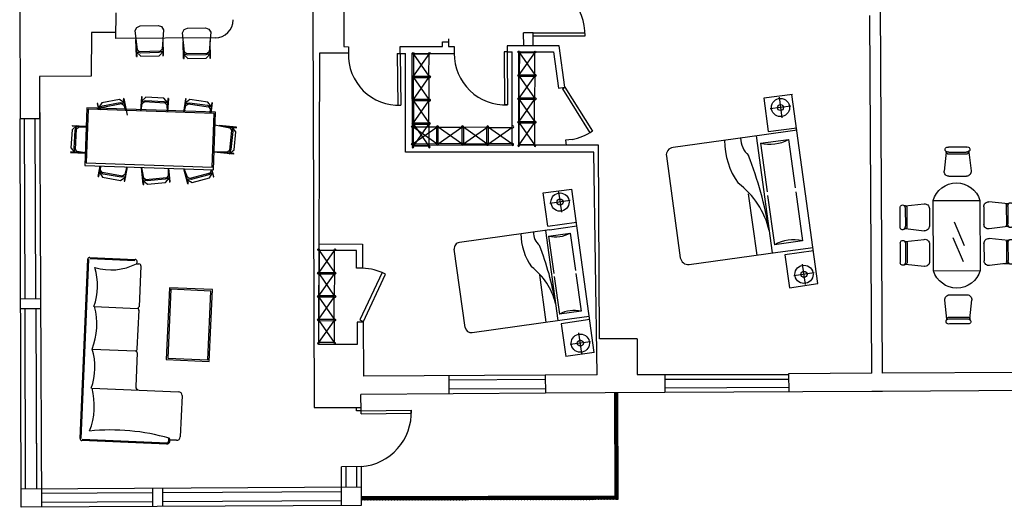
# Model space of a CAD drawing. Header units: inches. Extents: x -3371 to 2763, y -983 to 646.
# Tile 1 of 96: x -2707 to -2058, y -983 to -662. Entities that reach past the tile are written whole.
import ezdxf

# ---------------------------------------------------------------- set-up
doc = ezdxf.new("R2010")
doc.units = ezdxf.units.IN
doc.header["$LTSCALE"] = 12
doc.header["$MEASUREMENT"] = 0
for name, color, linetype in [('02', 2, 'Continuous'), ('White', 7, 'Continuous'), ('图层1', 1, 'Continuous'), ('图层2', 8, 'Continuous'), ('图层8', 8, 'Continuous')]:
    doc.layers.add(name, color=color, linetype=linetype)

# ---------------------------------------------------------------- blocks, each defined once
blk = doc.blocks.new('SOFACHR-PSO06005')
at = {"color": 0, "linetype": 'ByBlock'}
for points in [[(88.4, 545.6), (63, 456.7), (63, 101.1), (88.4, 12.2), (-0.5, 101.1), (-0.5, 456.7), (88.4, 545.6)], [(75.7, 532.9), (-0.5, 532.9), (-0.5, 545.6), (342.4, 545.6)], [(240.8, 532.9), (88.4, 532.9)], [(-0.5, 12.2), (-0.5, 24.9), (75.7, 24.9)], [(-0.5, 12.2), (329.7, 12.2)], [(88.4, 24.9), (240.8, 24.9)]]:
    blk.add_lwpolyline(points, dxfattribs=at)
blk.add_lwpolyline([(88.4, 75.7), (126.5, 37.6), (507.5, -0.5), (571, 37.6), (596.4, 101.1), (596.4, 456.7), (571, 520.2), (507.5, 558.3), (126.5, 520.2), (88.4, 482.1)], close=True, dxfattribs=at)
blk = doc.blocks.new('椅子-01')
at = {"rotation": 180}
blk.add_blockref('SOFACHR-PSO06005', (220, 317), dxfattribs=at)
blk = doc.blocks.new('A$C3AEF7B81')
at = {"layer": '图层1'}
blk.add_lwpolyline([(31, 36), (381, 36), (381, 536), (31, 536)], close=True, dxfattribs=at)
for centre in [(20, 553), (393, 553), (20, 20), (393, 20)]:
    blk.add_circle(centre, 20, dxfattribs=at)
at = {"layer": '图层8'}
for p, q in [((31, 536), (381, 36)), ((31, 36), (381, 536))]:
    blk.add_line(p, q, dxfattribs=at)
blk = doc.blocks.new('A$C042F07A5')
at = {"xscale": -1}
for p in [(413, 1598), (413, 533)]:
    blk.add_blockref('A$C3AEF7B81', p, dxfattribs=at)
at = {"rotation": 180}
for p in [(413, 1638), (413, 573)]:
    blk.add_blockref('A$C3AEF7B81', p, dxfattribs=at)
blk = doc.blocks.new('A$C03264DC7')
at = {"color": 1}
for p, q in [((123, 1872), (719, 1872)), ((117, 1278), (719, 1280)), ((136, 736), (794, 736))]:
    blk.add_line(p, q, dxfattribs=at)
at = {"layer": '图层2', "linetype": 'ByBlock'}
for p, q in [((0, 28), (0, 2524)), ((28, 2552), (660, 2552)), ((679, 2491), (716, 2491)), ((744, 2464), (744, 1896)), ((744, 1308), (744, 1848)), ((744, 1252), (744, 786)), ((794, 736), (1344, 736)), ((1394, 686), (1394, 110)), ((1344, 60), (1255, 60)), ((1214, 0), (28, 0))]:
    blk.add_line(p, q, dxfattribs=at)
for centre, radius, start, end in [((28, 2524), 27.9, 90, 180), ((295, 3170), 780, 255.8296, 299.5442), ((653, 2516), 36.2, 317.1009, 78.8185), ((716, 2464), 27.9, 0, 90), ((-729, 2128), 881, 343.0065, 18.9829), ((-805, 1584), 971, 341.6255, 17.2327), ((716, 1900), 27.9, 270, 0), ((716, 1844), 27.9, 0, 90), ((-716, 992), 881, 343.0065, 18.9829), ((716, 1308), 27.9, 270, 0), ((716, 1252), 27.9, 0, 90), ((-791, 448), 971, 341.3376, 17.2327), ((794, 786), 50, 180, 270), ((1344, 686), 50, 0, 90), ((547, -2774), 2941, 76.3079, 98.1755), ((28, 28), 27.9, 180, 270), ((1202, 51), 52.2, 282.4882, 38.8963), ((1344, 110), 50, 270, 0)]:
    blk.add_arc(centre, radius, start, end, dxfattribs=at)
at = {"layer": '图层8', "linetype": 'ByBlock'}
for p, q in [((16, 28), (16, 2524)), ((28, 2536), (658, 2536)), ((1214, 16), (28, 16))]:
    blk.add_line(p, q, dxfattribs=at)
blk.add_arc((1188, 60), 50.8, 300.8415, 38.4164, dxfattribs=at)
blk = doc.blocks.new('A$C60187C45')
at = {"layer": '02'}
blk.add_lwpolyline([(1154, 1177), (1754, 1177), (1754, 2177), (1154, 2177)], close=True, dxfattribs=at)
at = {"layer": '图层8'}
blk.add_lwpolyline([(1174, 1197), (1734, 1197), (1734, 2157), (1174, 2157)], close=True, dxfattribs=at)
blk.add_blockref('A$C03264DC7', (0, 0))
blk = doc.blocks.new('69')
at = {"color": 7}
for p, q in [((-25592, 13575), (-25279, 13574)), ((-25626, 13487), (-25664, 13166)), ((-25628, 13473), (-25628, 13492)), ((-25258, 13460), (-25604, 13461)), ((-25285, 13486), (-25580, 13487)), ((-25237, 13491), (-25203, 13165)), ((-25284, 13075), (-25584, 13076)), ((-25811, 12661), (-25811, 11461)), ((-25011, 12661), (-25811, 12661)), ((-25011, 11461), (-25011, 12661)), ((-26377, 12244), (-26376, 12556)), ((-26293, 12599), (-25967, 12632)), ((-26288, 12551), (-26289, 12256)), ((-26261, 12578), (-26263, 12232)), ((-25877, 12552), (-25878, 12251)), ((-24945, 12526), (-24944, 12225)), ((-24528, 12573), (-24854, 12606)), ((-24560, 12552), (-24559, 12206)), ((-24535, 12574), (-24527, 12574)), ((-24533, 12525), (-24532, 12230)), ((-24444, 12218), (-24445, 12531)), ((-26288, 12209), (-25969, 12171)), ((-25543, 11881), (-25373, 12291)), ((-24533, 12184), (-24853, 12145)), ((-26293, 11972), (-25967, 12006)), ((-25523, 11611), (-25353, 12021)), ((-24528, 11965), (-24854, 11998)), ((-26377, 11617), (-26376, 11930)), ((-26288, 11924), (-26289, 11629)), ((-26261, 11951), (-26263, 11605)), ((-25877, 11925), (-25878, 11625)), ((-24945, 11917), (-24944, 11617)), ((-24560, 11944), (-24559, 11598)), ((-24533, 11917), (-24532, 11622)), ((-24444, 11609), (-24445, 11922)), ((-26309, 11574), (-26212, 11574)), ((-26288, 11583), (-25969, 11544)), ((-24533, 11575), (-24853, 11537)), ((-24546, 11574), (-24528, 11574)), ((-25011, 11461), (-25811, 11461)), ((-25284, 11047), (-25584, 11046)), ((-25626, 10635), (-25664, 10956)), ((-25237, 10631), (-25203, 10957)), ((-25628, 10649), (-25628, 10630)), ((-25258, 10663), (-25604, 10661)), ((-25285, 10636), (-25580, 10635)), ((-25592, 10547), (-25279, 10548))]:
    blk.add_line(p, q, dxfattribs=at)
for centre, radius, start, end in [((-25603, 13534), 42.4, 75.4868, 220.9037), ((-25580, 13568), 81, 224.4455, 269.782), ((-25704, 13465), 81, 15.5336, 30.9105), ((-25284, 13567), 81, 269.782, 314.9942), ((-25265, 13532), 44.3, 322.1304, 108.9495), ((-25161, 13462), 81, 148.1602, 159.1252), ((-25602, 13485), 24, 174.86, 267.2711), ((-25263, 13487), 27.3, 274.4927, 4.2603), ((-25584, 13157), 81, 172.9346, 269.782), ((-25284, 13156), 81, 269.782, 6.6293), ((-25411, 12544), 417, 16.2911, 163.7089), ((-26334, 12571), 44.3, 52.1304, 198.9495), ((-26369, 12551), 81, 359.782, 44.9942), ((-26264, 12675), 81, 238.1602, 249.1252), ((-26289, 12572), 27.3, 4.4927, 94.2603), ((-25958, 12552), 81, 359.782, 96.6293), ((-24864, 12526), 81, 83.3707, 180.218), ((-24533, 12546), 27.3, 85.7397, 175.5073), ((-24452, 12525), 81, 135.0058, 180.218), ((-24557, 12649), 81, 290.8748, 301.8398), ((-24487, 12545), 44.3, 341.0505, 127.8696), ((-26336, 12233), 42.4, 165.4868, 310.9037), ((-26370, 12256), 81, 314.4455, 359.782), ((-26267, 12131), 81, 105.5336, 120.9105), ((-26287, 12233), 24, 264.86, 357.2711), ((-25959, 12252), 81, 262.9346, 359.782), ((-24863, 12226), 81, 180.218, 277.0654), ((-24535, 12207), 24, 182.7289, 275.14), ((-24555, 12105), 81, 59.0895, 74.4664), ((-24451, 12230), 81, 180.218, 225.5545), ((-24485, 12207), 42.4, 229.0963, 14.5132), ((-26334, 11944), 44.3, 52.1304, 198.9495), ((-26369, 11925), 81, 359.782, 44.9942), ((-26264, 12048), 81, 238.1602, 249.1252), ((-25958, 11925), 81, 359.782, 96.6293), ((-24864, 11918), 81, 83.3707, 180.218), ((-24487, 11937), 44.3, 341.0505, 127.8696), ((-26289, 11945), 27.3, 4.4927, 94.2603), ((-24533, 11938), 27.3, 85.7397, 175.5073), ((-24452, 11917), 81, 135.0058, 180.218), ((-24557, 12040), 81, 290.8748, 301.8398), ((-26336, 11606), 42.4, 165.4868, 310.9037), ((-26370, 11629), 81, 314.4455, 359.782), ((-26267, 11505), 81, 105.5336, 120.9105), ((-26287, 11606), 24, 264.86, 357.2711), ((-25959, 11625), 81, 262.9346, 359.782), ((-24863, 11617), 81, 180.218, 277.0654), ((-24535, 11599), 24, 182.7289, 275.14), ((-24555, 11497), 81, 59.0895, 74.4664), ((-24451, 11622), 81, 180.218, 225.5545), ((-24485, 11599), 42.4, 229.0963, 14.5132), ((-25411, 11578), 417, 196.2911, 343.7089), ((-25584, 10965), 81, 90.218, 187.0654), ((-25284, 10966), 81, 353.3707, 90.218), ((-25580, 10554), 81, 90.218, 135.5545), ((-25704, 10657), 81, 329.0895, 344.4664), ((-25602, 10637), 24, 92.7289, 185.14), ((-25284, 10555), 81, 45.0058, 90.218), ((-25263, 10635), 27.3, 355.7397, 85.5073), ((-25161, 10660), 81, 200.8748, 211.8398), ((-25603, 10588), 42.4, 139.0963, 284.5132), ((-25265, 10590), 44.3, 251.0505, 37.8696)]:
    blk.add_arc(centre, radius, start, end, dxfattribs=at)

msp = doc.modelspace()

# ---------------------------------------------------------------- hatches: boundary and pattern name
at = {"layer": 'White', "linetype": 'Continuous'}
h = msp.add_hatch(dxfattribs=at)
h.set_pattern_fill('PLAST', angle=7.51947)
h.set_pattern_definition([(7.519475, (-3104.12518, 125.10082), (-0.032715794, 0.24785011), []), (7.519475, (-3104.12927, 125.1318), (-0.032715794, 0.24785011), []), (7.519475, (-3104.13336, 125.16278), (-0.032715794, 0.24785011), [])])
h.paths.add_polyline_path([(-2314.55, -975.94), (-2481.97, -976.38), (-2481.96, -978.38), (-2312.54, -977.93), (-2312.73, -907.82), (-2314.73, -907.83)])

# ---------------------------------------------------------------- linework, layer by layer
for p, q in [((-2368.57, -670.6), (-2374.84, -670.63)), ((-2374.8, -679.1), (-2374.84, -670.63)), ((-2368.53, -679.07), (-2368.58, -670.6)), ((-2324.87, -872.25), (-2325.54, -744.66))]:
    msp.add_line(p, q)
at = {"layer": 'White', "color": 7}
for p, q in [((-2707.27, -629.98), (-2707.01, -727.19)), ((-2138.13, -894.82), (-2139.41, -652.14)), ((-2643.85, -657.31), (-2643.96, -674.26)), ((-2513.93, -656.32), (-2513.02, -917.54)), ((-2493.46, -656.72), (-2493.52, -679.66)), ((-2145.13, -894.86), (-2146.38, -659.18)), ((-2659.86, -670.41), (-2660.16, -699.2)), ((-2643.98, -670.27), (-2659.86, -670.41)), ((-2578.34, -673.91), (-2643.96, -674.26)), ((-2424.4, -674.44), (-2424.4, -676.44)), ((-2368.57, -670.6), (-2334.31, -670.58)), ((-2368.57, -672.6), (-2334.31, -672.58)), ((-2493.52, -679.66), (-2490.42, -679.67)), ((-2490.42, -679.67), (-2490.43, -683.98)), ((-2456.22, -684.12), (-2456.22, -679.62)), ((-2456.22, -679.62), (-2428.34, -679.62)), ((-2428.34, -679.62), (-2428.34, -676.44)), ((-2428.34, -676.44), (-2424.4, -676.44)), ((-2424.4, -676.44), (-2424.39, -679.61)), ((-2424.39, -679.61), (-2420.61, -679.61)), ((-2420.61, -679.61), (-2420.61, -684.11)), ((-2351.31, -679.1), (-2385.76, -679.11)), ((-2385.76, -679.11), (-2385.76, -683.15)), ((-2347.56, -706.33), (-2351.31, -679.1)), ((-2509.51, -683.93), (-2510.05, -875.83)), ((-2490.43, -683.98), (-2509.51, -683.93)), ((-2458.22, -684.15), (-2457.83, -718.3)), ((-2458.22, -684.15), (-2456.22, -684.15)), ((-2456.22, -684.12), (-2452.77, -684.12)), ((-2456.22, -684.12), (-2455.83, -718.28)), ((-2452.75, -749.2), (-2452.77, -684.12)), ((-2448.27, -684.12), (-2420.61, -684.11)), ((-2448.25, -744.7), (-2448.27, -684.12)), ((-2385.76, -683.15), (-2382.47, -683.15)), ((-2382.45, -744.68), (-2382.47, -683.15)), ((-2377.97, -683.15), (-2355.08, -683.14)), ((-2377.95, -744.68), (-2377.97, -683.15)), ((-2355.08, -683.14), (-2351.81, -706.91)), ((-2660.16, -699.2), (-2694.3, -699.38)), ((-2694.3, -699.38), (-2692.81, -983.14)), ((-2694.3, -699.38), (-2694.15, -727.12)), ((-2351.81, -706.91), (-2347.56, -706.33)), ((-2349.26, -707.39), (-2347.56, -706.33)), ((-2349.26, -707.39), (-2331.07, -736.39)), ((-2347.56, -706.33), (-2329.37, -735.33)), ((-2197.54, -711.25), (-2216.46, -713.71)), ((-2216.46, -713.71), (-2213.46, -735.6)), ((-2206.33, -713.04), (-2204.48, -726.51)), ((-2180.76, -835.79), (-2197.86, -711.29)), ((-2663.03, -719.91), (-2664.32, -757.95)), ((-2578.16, -722.78), (-2663.03, -719.91)), ((-2457.83, -718.3), (-2455.83, -718.28)), ((-2198.67, -718.85), (-2212.14, -720.7)), ((-2694.15, -727.12), (-2707.01, -727.19)), ((-2579.45, -760.82), (-2578.16, -722.78)), ((-2213.46, -735.6), (-2194.61, -733.14)), ((-2329.37, -735.33), (-2331.06, -736.39)), ((-2217.8, -737.98), (-2276.26, -746.03)), ((-2194.32, -734.75), (-2217.8, -737.98)), ((-2382.45, -744.68), (-2448.25, -744.7)), ((-2325.54, -744.66), (-2377.95, -744.68)), ((-2342.93, -740.77), (-2347.16, -741.35)), ((-2347.16, -741.35), (-2346.7, -744.67)), ((-2328.44, -749.16), (-2452.75, -749.2)), ((-2326.23, -895.89), (-2328.44, -749.16)), ((-2280.7, -751.88), (-2271.5, -818.74)), ((-2664.32, -757.95), (-2579.45, -760.82)), ((-2361.87, -776.05), (-2342.95, -773.54)), ((-2358.82, -797.93), (-2361.87, -776.05)), ((-2351.74, -775.35), (-2349.86, -788.82)), ((-2328.26, -881.13), (-2342.95, -773.54)), ((-2344.06, -781.14), (-2357.53, -783.03)), ((-2358.82, -797.93), (-2339.97, -795.43)), ((-2357.73, -800.36), (-2339.64, -797.83)), ((-2357.73, -800.36), (-2417.15, -808.68)), ((-2509.86, -809.69), (-2481.08, -809.77)), ((-2481.08, -809.77), (-2481.13, -825.71)), ((-2485.08, -814.06), (-2509.88, -813.99)), ((-2485.11, -825.7), (-2485.08, -814.06)), ((-2413.35, -864.69), (-2420.56, -813.19)), ((-2265.64, -823.17), (-2207.19, -815.13)), ((-2207.19, -815.13), (-2183.95, -811.93)), ((-2183.68, -814.11), (-2202.54, -816.83)), ((-2202.54, -816.83), (-2199.56, -838.5)), ((-2188.98, -836.44), (-2190.84, -822.97)), ((-2481.13, -825.71), (-2485.11, -825.7)), ((-2468.2, -828.55), (-2482.86, -859.71)), ((-2480.8, -861.13), (-2465.97, -829.6)), ((-2465.97, -829.6), (-2468.2, -828.55)), ((-2183.17, -828.78), (-2196.65, -830.63)), ((-2199.56, -838.5), (-2180.76, -835.79)), ((-2693.84, -845.94), (-2706.7, -846.01)), ((-2693.82, -852.46), (-2706.68, -852.52)), ((-2349.42, -859.79), (-2331.52, -857.28)), ((-2480.8, -861.13), (-2484.74, -861.18)), ((-2484.74, -861.18), (-2484.57, -875.9)), ((-2482.86, -859.71), (-2480.62, -860.76)), ((-2480.8, -861.13), (-2480.38, -896.78)), ((-2408.84, -868.1), (-2349.42, -859.79)), ((-2331.22, -859.46), (-2350.08, -862.23)), ((-2350.08, -862.23), (-2347.05, -883.89)), ((-2336.47, -881.8), (-2338.36, -868.34)), ((-2484.57, -875.9), (-2510.05, -875.83)), ((-2330.68, -874.13), (-2344.15, -876.01)), ((-2299.91, -872.25), (-2324.87, -872.25)), ((-2299.91, -872.25), (-2299.91, -895.74)), ((-2328.26, -881.13), (-2347.05, -883.89)), ((-2360.57, -896.09), (-2480.38, -896.78)), ((-2326.23, -895.89), (-2360.57, -896.09)), ((-2360.57, -896.09), (-2360.5, -908.09)), ((-2299.91, -895.74), (-2200.02, -895.74)), ((-2281.68, -895.64), (-2281.61, -907.64)), ((-2145.13, -894.86), (-2200.03, -895.17)), ((-2200.03, -895.17), (-2199.96, -907.17)), ((-1901.14, -893.57), (-2138.13, -894.82)), ((-2097.09, -894.6), (-2097.09, -894.6)), ((-2424.23, -896.45), (-2424.16, -908.45)), ((-2360.56, -899.09), (-2424.21, -899.45)), ((-2281.66, -898.74), (-2200.02, -898.74)), ((-2360.5, -908.09), (-2482.14, -908.79)), ((-2360.52, -905.09), (-2424.18, -905.45)), ((-2281.61, -907.64), (-2360.5, -908.09)), ((-2199.97, -904.17), (-2281.63, -904.64)), ((-2145.07, -906.86), (-2281.61, -907.64)), ((-2138.07, -906.82), (-2145.07, -906.86)), ((-1901.08, -905.57), (-2138.07, -906.82)), ((-2513.02, -917.54), (-2482.12, -917.38)), ((-2482.11, -919.74), (-2485.11, -919.75)), ((-2482.07, -956.4), (-2494.95, -956.47)), ((-2482.02, -969.93), (-2706.37, -971.22)), ((-2619.41, -973.72), (-2692.86, -974.14)), ((-2494.9, -973.01), (-2612.83, -973.68)), ((-2619.4, -979.72), (-2692.82, -980.14)), ((-2494.89, -979.01), (-2612.82, -979.68)), ((-2481.95, -981.93), (-2706.34, -983.22))]:
    msp.add_line(p, q, dxfattribs=at)
at = {"layer": 'White', "color": 7, "linetype": 'Continuous'}
for p, q in [((-2385.76, -683.15), (-2387.76, -683.17)), ((-2387.76, -683.17), (-2387.43, -718.1)), ((-2385.76, -683.15), (-2385.43, -718.08)), ((-2385.43, -718.08), (-2387.43, -718.1)), ((-2706.34, -983.22), (-2707.01, -727.19)), ((-2703.7, -846), (-2704.01, -727.17)), ((-2696.53, -845.96), (-2697.15, -727.13)), ((-2696.53, -845.96), (-2697.15, -727.13)), ((-2703.37, -971.2), (-2703.68, -852.51)), ((-2695.87, -970.12), (-2696.49, -852.47)), ((-2695.87, -971.16), (-2696.49, -852.47)), ((-2482.11, -919.74), (-2482.14, -908.79)), ((-2314.55, -975.94), (-2314.73, -907.82)), ((-2312.54, -977.93), (-2312.73, -907.82)), ((-2485.11, -919.75), (-2485.12, -917.39)), ((-2482.11, -919.74), (-2448.97, -919.12)), ((-2482.07, -921.74), (-2482.08, -919.74)), ((-2482.07, -921.74), (-2448.94, -921.12)), ((-2448.97, -919.12), (-2448.94, -921.12)), ((-2494.88, -982.01), (-2494.95, -956.47)), ((-2491.91, -969.99), (-2491.95, -956.47)), ((-2485.07, -956.41), (-2485, -969.95)), ((-2482.07, -956.4), (-2481.95, -981.93)), ((-2619.39, -982.72), (-2619.42, -970.72)), ((-2612.81, -982.68), (-2612.84, -970.68)), ((-2314.55, -975.94), (-2481.97, -976.38)), ((-2312.54, -977.93), (-2481.96, -978.38))]:
    msp.add_line(p, q, dxfattribs=at)
at = {"layer": 'White', "color": 7, "linetype": 'ByBlock'}
for p, q in [((-2641.43, -714.44), (-2653.15, -716.66)), ((-2637.95, -716.82), (-2641.43, -714.44)), ((-2638.51, -713.89), (-2638.92, -713.97)), ((-2638.92, -713.97), (-2638.45, -716.48)), ((-2638.51, -713.89), (-2636.44, -724.77)), ((-2626.99, -712.77), (-2627.55, -722.01)), ((-2624.01, -712.95), (-2627.17, -715.74)), ((-2626.56, -712.79), (-2626.99, -712.77)), ((-2626.72, -715.34), (-2626.56, -712.79)), ((-2612.11, -713.66), (-2624.01, -712.95)), ((-2609.31, -716.82), (-2612.11, -713.66)), ((-2609.56, -713.82), (-2609.71, -716.37)), ((-2609.13, -713.84), (-2609.66, -722.61)), ((-2609.13, -713.84), (-2609.56, -713.82)), ((-2597.9, -714.09), (-2599.15, -722.97)), ((-2597.48, -714.15), (-2597.9, -714.09)), ((-2597.84, -716.68), (-2597.48, -714.15)), ((-2655.66, -717.14), (-2656.08, -717.22)), ((-2656.08, -717.22), (-2655.35, -721.06)), ((-2655.19, -719.65), (-2655.66, -717.14)), ((-2653.15, -716.66), (-2655.53, -720.15)), ((-2655.53, -720.15), (-2652.75, -718.75)), ((-2654.92, -721.08), (-2655.11, -720.07)), ((-2654.45, -721.24), (-2653.43, -719.75)), ((-2653.43, -719.75), (-2640.04, -717.21)), ((-2652.75, -718.75), (-2641.04, -716.54)), ((-2641.04, -716.54), (-2637.95, -716.82)), ((-2640.04, -717.21), (-2638.55, -718.23)), ((-2638.55, -718.23), (-2637.54, -721.67)), ((-2638.37, -716.9), (-2637.42, -721.92)), ((-2627.19, -722.02), (-2626.39, -717.07)), ((-2627.17, -715.74), (-2624.14, -715.07)), ((-2627.05, -720.87), (-2626.74, -715.77)), ((-2626.39, -717.07), (-2625.04, -715.87)), ((-2625.04, -715.87), (-2611.44, -716.69)), ((-2624.14, -715.07), (-2612.24, -715.79)), ((-2612.24, -715.79), (-2609.31, -716.82)), ((-2611.44, -716.69), (-2610.24, -718.04)), ((-2610.24, -718.04), (-2610.06, -722.6)), ((-2609.74, -716.79), (-2610.05, -721.9)), ((-2598.77, -722.98), (-2597.65, -718.43)), ((-2598.61, -722.16), (-2597.9, -717.1)), ((-2594.95, -714.51), (-2598.32, -717.04)), ((-2598.32, -717.04), (-2595.25, -716.62)), ((-2597.65, -718.43), (-2596.21, -717.34)), ((-2596.21, -717.34), (-2582.72, -719.24)), ((-2595.25, -716.62), (-2583.44, -718.28)), ((-2583.14, -716.17), (-2594.95, -714.51)), ((-2583.44, -718.28), (-2580.61, -719.54)), ((-2580.61, -719.54), (-2583.14, -716.17)), ((-2582.72, -719.24), (-2581.63, -720.69)), ((-2581.63, -720.69), (-2581.74, -723.56)), ((-2581.03, -719.48), (-2581.6, -723.56)), ((-2580.19, -716.59), (-2581.18, -723.58)), ((-2580.61, -716.53), (-2580.97, -719.06)), ((-2580.19, -716.59), (-2580.61, -716.53)), ((-2669.6, -731.7), (-2672.76, -734.49)), ((-2672.58, -731.52), (-2672.6, -731.94)), ((-2672.6, -731.94), (-2670.05, -732.09)), ((-2672.58, -731.52), (-2663.44, -732.07)), ((-2670.63, -734.62), (-2669.6, -731.7)), ((-2670.55, -747.43), (-2669.73, -733.82)), ((-2669.73, -733.82), (-2668.38, -732.62)), ((-2669.63, -732.12), (-2664.53, -732.43)), ((-2668.38, -732.62), (-2663.46, -732.43)), ((-2578.44, -731.19), (-2568.6, -733.19)), ((-2564.28, -732.77), (-2575.72, -731.62)), ((-2572.37, -732.38), (-2567.29, -732.89)), ((-2568.6, -733.19), (-2567.46, -734.59)), ((-2567.24, -732.47), (-2566.69, -735.52)), ((-2564.58, -735.73), (-2567.24, -732.47)), ((-2566.86, -732.94), (-2564.32, -733.19)), ((-2564.32, -733.19), (-2564.28, -732.77)), ((-2672.76, -734.49), (-2673.48, -746.4)), ((-2671.35, -746.52), (-2670.63, -734.62)), ((-2567.46, -734.59), (-2568.82, -748.15)), ((-2566.69, -735.52), (-2567.89, -747.39)), ((-2565.77, -747.6), (-2564.58, -735.73)), ((-2221.4, -738.48), (-2210.79, -815.62)), ((-2673.48, -746.4), (-2670.68, -749.55)), ((-2670.68, -749.55), (-2671.35, -746.52)), ((-2218.64, -743.34), (-2200.12, -740.79)), ((-2218.64, -743.34), (-2214.25, -775.26)), ((-2200.12, -740.79), (-2195.73, -772.72)), ((-2673.63, -748.95), (-2673.66, -749.37)), ((-2673.66, -749.37), (-2664.05, -749.95)), ((-2671.08, -749.1), (-2673.63, -748.95)), ((-2665.55, -749.43), (-2670.65, -749.13)), ((-2669.35, -748.78), (-2670.55, -747.43)), ((-2664.04, -749.63), (-2669.35, -748.78)), ((-2570.22, -749.29), (-2579.06, -749.29)), ((-2566.07, -750.57), (-2577.09, -749.46)), ((-2568.99, -749.84), (-2574.08, -749.33)), ((-2568.82, -748.15), (-2570.22, -749.29)), ((-2567.89, -747.39), (-2569.03, -750.27)), ((-2569.03, -750.27), (-2565.77, -747.6)), ((-2566.03, -750.14), (-2568.57, -749.89)), ((-2566.07, -750.57), (-2566.03, -750.14)), ((-2655.47, -765.15), (-2654.23, -758.29)), ((-2654.52, -762.29), (-2653.8, -758.3)), ((-2653.88, -761.11), (-2653.65, -758.31)), ((-2636.5, -758.89), (-2637.95, -763.98)), ((-2637.87, -768.32), (-2636.17, -758.9)), ((-2625.85, -770.56), (-2626.91, -759.54)), ((-2625.41, -766.24), (-2626.8, -759.22)), ((-2609.28, -759.81), (-2609.3, -764.69)), ((-2608.05, -768.85), (-2608.92, -759.83)), ((-2655.47, -765.15), (-2655.05, -765.23)), ((-2655.05, -765.23), (-2654.6, -762.71)), ((-2652.16, -763.59), (-2654.94, -762.22)), ((-2654.94, -762.22), (-2652.54, -765.68)), ((-2652.84, -762.6), (-2653.88, -761.11)), ((-2639.43, -765.01), (-2652.84, -762.6)), ((-2652.54, -765.68), (-2640.8, -767.8)), ((-2640.42, -765.7), (-2652.16, -763.59)), ((-2640.8, -767.8), (-2637.34, -765.39)), ((-2637.34, -765.39), (-2640.42, -765.7)), ((-2637.95, -763.98), (-2639.43, -765.01)), ((-2637.83, -765.73), (-2638.28, -768.25)), ((-2636.85, -760.29), (-2637.76, -765.32)), ((-2625.71, -767.56), (-2626.2, -762.47)), ((-2624.02, -767.39), (-2625.41, -766.24)), ((-2610.45, -766.09), (-2624.02, -767.39)), ((-2608.33, -765.88), (-2611.22, -767.02)), ((-2611.01, -769.14), (-2608.33, -765.88)), ((-2609.3, -764.69), (-2610.45, -766.09)), ((-2609.25, -760.84), (-2608.76, -765.92)), ((-2608.72, -766.35), (-2608.47, -768.89)), ((-2596.4, -769.95), (-2598.96, -760.16)), ((-2596.66, -765.61), (-2598.67, -760.17)), ((-2596.75, -766.96), (-2598.04, -762.01)), ((-2595.1, -766.53), (-2596.66, -765.61)), ((-2581.91, -763.09), (-2595.1, -766.53)), ((-2582.52, -764.12), (-2594.06, -767.14)), ((-2593.52, -769.2), (-2581.98, -766.18)), ((-2579.85, -762.55), (-2582.52, -764.12)), ((-2581.98, -766.18), (-2579.85, -762.55)), ((-2581, -761.53), (-2581.91, -763.09)), ((-2581.12, -760.77), (-2581, -761.53)), ((-2580.75, -760.78), (-2580.26, -762.65)), ((-2579.1, -765.43), (-2580.31, -760.8)), ((-2580.15, -763.07), (-2579.51, -765.54)), ((-2579.51, -765.54), (-2579.1, -765.43)), ((-2638.28, -768.25), (-2637.87, -768.32)), ((-2623.09, -768.16), (-2626.14, -767.6)), ((-2626.14, -767.6), (-2622.88, -770.28)), ((-2625.85, -770.56), (-2625.43, -770.52)), ((-2625.43, -770.52), (-2625.67, -767.98)), ((-2611.22, -767.02), (-2623.09, -768.16)), ((-2622.88, -770.28), (-2611.01, -769.14)), ((-2608.47, -768.89), (-2608.05, -768.85)), ((-2594.06, -767.14), (-2597.16, -767.07)), ((-2597.16, -767.07), (-2593.52, -769.2)), ((-2595.99, -769.84), (-2596.64, -767.37)), ((-2596.4, -769.95), (-2595.99, -769.84)), ((-2226.64, -776.57), (-2221.07, -817.04)), ((-2213.89, -777.83), (-2209.44, -810.19)), ((-2195.38, -775.29), (-2190.92, -807.65)), ((-2360.5, -800.75), (-2352.19, -860.17)), ((-2358.37, -804.49), (-2344.1, -802.5)), ((-2358.37, -804.49), (-2354.92, -829.08)), ((-2344.1, -802.5), (-2340.66, -827.09)), ((-2190.92, -807.65), (-2209.44, -810.19)), ((-2364.47, -830.11), (-2360.11, -861.28)), ((-2354.65, -831.06), (-2351.16, -855.99)), ((-2340.39, -829.07), (-2336.9, -853.99)), ((-2336.9, -853.99), (-2351.16, -855.99))]:
    msp.add_line(p, q, dxfattribs=at)
at = {"layer": 'White', "color": 7, "ltscale": 300}
for p, q in [((-2662.17, -720.83), (-2663.37, -756.21)), ((-2579.08, -723.65), (-2662.17, -720.83)), ((-2580.28, -759.02), (-2579.08, -723.65)), ((-2663.37, -756.21), (-2580.28, -759.02))]:
    msp.add_line(p, q, dxfattribs=at)
at = {"layer": 'White', "color": 7}
for centre, radius in [((-2205.4, -719.77), 6), ((-2205.4, -719.77), 2), ((-2350.8, -782.09), 6), ((-2350.8, -782.09), 2), ((-2189.91, -829.71), 6), ((-2189.91, -829.71), 2), ((-2337.42, -875.07), 6), ((-2337.42, -875.07), 2)]:
    msp.add_circle(centre, radius, dxfattribs=at)
for centre, radius, start, end in [((-2368.15, -671.6), 33.86, 358.32767, 91.25689), ((-2457.21, -685.07), 33.24, 178.12152, 272.37667), ((-2349.12, -705.72), 35.59, 280.0184, 303.70451), ((-2275.55, -751.18), 5.19, 97.83531, 187.83531), ((-2416.6, -812.64), 4, 97.9653, 187.9653), ((-2266.35, -818.03), 5.19, 187.83531, 277.83531), ((-2482.08, -860.96), 35.26, 62.80763, 88.44722), ((-2409.39, -864.14), 4, 187.9653, 277.9653)]:
    msp.add_arc(centre, radius, start, end, dxfattribs=at)
at = {"layer": 'White', "color": 7, "linetype": 'Continuous'}
for centre, radius, start, end in [((-2578.41, -661.91), 12, 270.3016, 0.04347), ((-2386.75, -684.25), 33.86, 179.77446, 272.23821), ((-2484.64, -920.78), 35.71, 274.13605, 2.67186)]:
    msp.add_arc(centre, radius, start, end, dxfattribs=at)
at = {"layer": 'White', "color": 7, "linetype": 'ByBlock'}
for centre, radius, start, end in [((-2216.03, -739.69), 15.67, 180.70615, 227.89702), ((-2194.43, -741.69), 47.85, 179.59883, 215.7658), ((-2212.69, -717.99), 26.04, 256.80715, 298.86347), ((-2453.39, -840.81), 243.86, 9.41867, 21.52897), ((-2266.91, -813.97), 55.65, 13.58716, 52.78763), ((-2339.71, -803.18), 36.87, 179.72883, 215.89579), ((-2356.36, -801.68), 12.07, 180.83614, 228.02701), ((-2353.83, -784.95), 20.07, 256.93714, 298.99347), ((-2539.08, -880), 187.9, 9.54866, 21.65896), ((-2196.87, -833), 26.04, 76.80715, 118.86347), ((-2395.44, -859), 42.88, 13.71716, 52.91763), ((-2341.43, -873.54), 20.07, 76.93714, 118.99347)]:
    msp.add_arc(centre, radius, start, end, dxfattribs=at)

# ---------------------------------------------------------------- block references
at = {"layer": 'White', "color": 7}
for name, p, xscale, yscale, zscale, rotation in [('椅子-01', (-2620.27, -678.42), -0.03353534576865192, 0.03353534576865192, 0.03353534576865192, 91.68233433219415), ('椅子-01', (-2589.15, -679.95), -0.03353534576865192, 0.03353534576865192, 0.03353534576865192, 90.96448726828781), ('69', (-3065.05, -1273.62), -0.03850071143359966, 0.03850071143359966, 0.03850071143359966, 0.3015973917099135)]:
    msp.add_blockref(name, p, dxfattribs=dict(at, xscale=xscale, yscale=yscale, zscale=zscale, rotation=rotation))
at = {"layer": 'White', "color": 7, "ltscale": 2}
for name, p, xscale, yscale, zscale, rotation in [('A$C042F07A5', (-2436.32, -683.49), 0.02896636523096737, 0.02896636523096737, 0.02896636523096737, 179.8576375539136), ('A$C042F07A5', (-2366.59, -682.6), 0.02896636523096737, 0.02896636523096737, 0.02896636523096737, 179.8576375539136), ('A$C042F07A5', (-2448.78, -731.73), 0.0310363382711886, 0.0310363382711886, 0.0310363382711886, 269.8444219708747), ('A$C042F07A5', (-2498.72, -812.91), 0.02896636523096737, 0.02896636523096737, 0.02896636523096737, 179.8576375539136), ('A$C60187C45', (-2667.52, -939.17), 0.04733501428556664, 0.04733501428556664, 0.04733501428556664, 357.5289687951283)]:
    msp.add_blockref(name, p, dxfattribs=dict(at, xscale=xscale, yscale=yscale, zscale=zscale, rotation=rotation))

doc.saveas('drawing.dxf')
